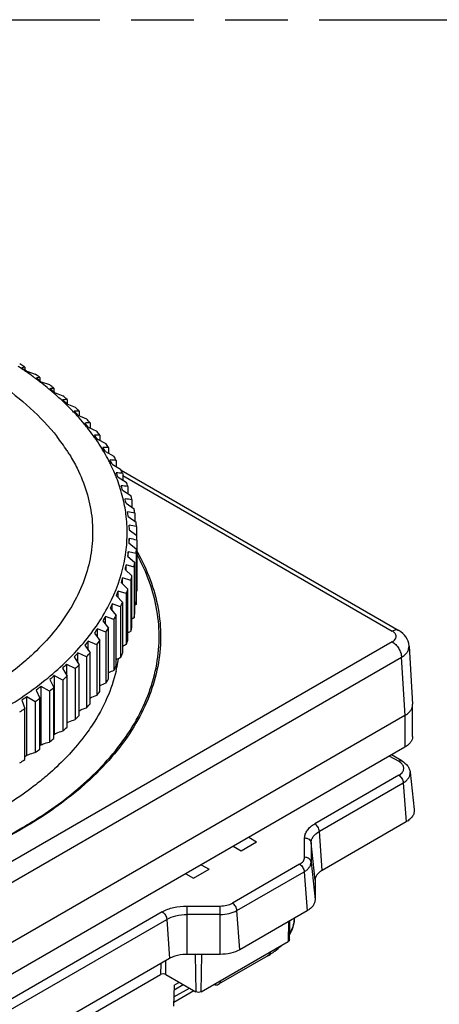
# Model space of a CAD drawing. Header units: millimetres. Extents: x 0 to 210, y 0 to 297.
# Tile 13 of 24: x 87 to 100, y 227 to 258. Entities that reach past the tile are written whole.
import ezdxf

# ---------------------------------------------------------------- set-up
doc = ezdxf.new("R2010")
doc.units = ezdxf.units.MM
doc.header["$LTSCALE"] = 19.36
doc.linetypes.add('PHANTOM', pattern=[0.8, 0.45, -0.05, 0.1, -0.05, 0.1, -0.05])
doc.layers.get('0').update_dxf_attribs({"linetype": 'CONTINUOUS'})
doc.layers.add('DEFAULT_3', color=7, linetype='PHANTOM')

msp = doc.modelspace()

# ---------------------------------------------------------------- linework, layer by layer
at = {"color": 7, "linetype": 'CONTINUOUS'}
for p, q in [((87.503, 246.95), (87.503, 246.861)), ((87.56, 246.822), (87.816, 246.739)), ((87.967, 246.631), (87.967, 246.528)), ((88.001, 246.502), (88.26, 246.411)), ((88.401, 246.299), (88.401, 246.179)), ((88.395, 246.149), (88.391, 246.153)), ((88.413, 246.169), (88.673, 246.07)), ((88.794, 245.823), (89.056, 245.717)), ((88.804, 245.953), (88.804, 245.819)), ((89.143, 245.467), (89.406, 245.352)), ((89.176, 245.596), (89.176, 245.453)), ((89.459, 245.1), (89.722, 244.978)), ((89.515, 245.229), (89.515, 245.075)), ((89.82, 244.851), (89.82, 244.686)), ((89.742, 244.725), (90.004, 244.595)), ((90.09, 244.465), (90.09, 244.289)), ((89.953, 244.321), (89.947, 244.331)), ((89.99, 244.341), (90.25, 244.203)), ((90.204, 243.951), (90.461, 243.805)), ((90.325, 244.071), (90.325, 243.882)), ((90.381, 243.555), (90.636, 243.401)), ((90.479, 243.768), (99.053, 238.817)), ((90.524, 243.671), (90.524, 243.469)), ((90.686, 243.265), (90.686, 243.048)), ((90.522, 243.153), (90.774, 242.992)), ((90.627, 242.748), (90.874, 242.579)), ((90.811, 242.855), (90.811, 242.622)), ((90.695, 242.341), (90.937, 242.164)), ((90.899, 242.441), (90.899, 242.192)), ((90.719, 242.07), (90.726, 241.932)), ((90.949, 242.026), (90.949, 241.758)), ((90.726, 241.932), (90.962, 241.748)), ((90.726, 241.661), (90.719, 241.522)), ((90.719, 241.522), (90.949, 241.332)), ((90.726, 241.517), (90.726, 241.661)), ((90.962, 241.609), (90.962, 240.038)), ((90.676, 241.114), (90.899, 240.916)), ((90.695, 241.097), (90.695, 241.252)), ((90.937, 241.193), (90.695, 241.252)), ((90.937, 241.193), (90.937, 239.622)), ((90.949, 239.76), (90.949, 241.332)), ((90.627, 240.677), (90.627, 240.844)), ((90.874, 240.778), (90.627, 240.844)), ((90.899, 239.345), (90.899, 240.916)), ((90.596, 240.707), (90.811, 240.503)), ((90.811, 238.932), (90.811, 240.503)), ((90.874, 240.778), (90.874, 239.207)), ((90.479, 240.303), (90.686, 240.093)), ((90.522, 240.259), (90.522, 240.44)), ((90.774, 240.366), (90.522, 240.44)), ((90.774, 240.366), (90.774, 238.794)), ((90.325, 239.904), (90.524, 239.687)), ((90.381, 239.842), (90.381, 240.038)), ((90.636, 239.957), (90.381, 240.038)), ((90.636, 239.957), (90.636, 238.386)), ((90.686, 238.521), (90.686, 240.093)), ((90.204, 239.429), (90.204, 239.642)), ((90.461, 239.553), (90.204, 239.642)), ((90.524, 238.116), (90.524, 239.687)), ((90.135, 239.509), (90.325, 239.286)), ((90.325, 237.715), (90.325, 239.286)), ((90.461, 239.553), (90.461, 237.981)), ((89.91, 239.121), (90.09, 238.893)), ((89.99, 239.019), (89.99, 239.251)), ((90.25, 239.154), (89.99, 239.251)), ((90.25, 239.154), (90.25, 237.583)), ((89.65, 238.74), (89.82, 238.506)), ((89.742, 238.613), (89.742, 238.868)), ((90.004, 238.763), (89.742, 238.868)), ((90.004, 238.763), (90.004, 237.192)), ((90.09, 237.321), (90.09, 238.893)), ((89.459, 238.212), (89.459, 238.492)), ((89.722, 238.38), (89.459, 238.492)), ((89.722, 238.38), (89.722, 236.808)), ((89.82, 236.935), (89.82, 238.506)), ((89.143, 237.816), (89.143, 238.126)), ((89.406, 238.005), (89.143, 238.126)), ((89.356, 238.367), (89.515, 238.129)), ((89.515, 236.558), (89.515, 238.129)), ((99.37, 238.34), (99.478, 236.539)), ((88.794, 237.423), (88.794, 237.77)), ((89.056, 237.641), (88.794, 237.77)), ((89.029, 238.004), (89.176, 237.761)), ((89.176, 236.19), (89.176, 237.761)), ((89.406, 238.005), (89.406, 236.434)), ((88.669, 237.651), (88.805, 237.404)), ((89.056, 237.641), (89.056, 236.07)), ((88.277, 237.31), (88.401, 237.059)), ((88.413, 235.621), (88.413, 237.424)), ((88.674, 237.288), (88.413, 237.424)), ((88.674, 237.288), (88.674, 235.716)), ((88.805, 235.833), (88.805, 237.404)), ((87.855, 236.981), (87.967, 236.726)), ((88.001, 235.288), (88.001, 237.091)), ((88.26, 236.946), (88.001, 237.091)), ((88.26, 236.946), (88.26, 235.375)), ((88.401, 235.488), (88.401, 237.059)), ((87.404, 236.665), (87.503, 236.407)), ((87.56, 234.967), (87.56, 236.771)), ((87.816, 236.618), (87.56, 236.771)), ((87.816, 236.618), (87.816, 235.047)), ((87.967, 235.155), (87.967, 236.726)), ((87.503, 234.836), (87.503, 236.407)), ((99.479, 236.523), (99.478, 236.539)), ((99.479, 235.543), (99.479, 236.523)), ((99.244, 236.197), (74.071, 221.663)), ((88.401, 235.611), (88.413, 235.621)), ((99.244, 235.217), (74.071, 220.683)), ((99.152, 234.79), (98.828, 234.977)), ((99.405, 234.441), (99.529, 233.288)), ((99.281, 232.909), (96.687, 231.412)), ((94.181, 232.016), (94.662, 232.294)), ((94.422, 232.433), (94.662, 232.294)), ((93.941, 232.155), (94.181, 232.016)), ((93.961, 232.144), (93.96, 232.166)), ((92.711, 231.167), (93.191, 231.445)), ((92.951, 231.583), (93.191, 231.445)), ((92.47, 231.306), (92.711, 231.167)), ((92.49, 231.294), (92.489, 231.317)), ((96.468, 231.107), (96.468, 230.509)), ((96.219, 230.162), (94.141, 228.962)), ((95.673, 229.264), (95.686, 229.854)), ((92.951, 227.664), (95.638, 229.216)), ((91.975, 228.692), (81.414, 222.594)), ((93.539, 228.818), (92.504, 228.818)), ((95.011, 228.775), (93.483, 227.893)), ((81.195, 222.134), (91.692, 228.195)), ((91.862, 228.195), (92.781, 227.664)), ((92.115, 227.869), (92.095, 227.216)), ((92.104, 227.502), (92.583, 227.779)), ((92.111, 227.725), (92.393, 227.888)), ((92.115, 227.869), (92.255, 227.95)), ((92.255, 227.95), (92.256, 227.967)), ((92.725, 227.697), (92.099, 227.336))]:
    msp.add_line(p, q, dxfattribs=at)
at = {"color": 9, "linetype": 'CONTINUOUS'}
for p, q in [((90.524, 243.607), (98.853, 238.798)), ((98.853, 238.471), (73.788, 224)), ((99.37, 238.34), (99.37, 238.34)), ((74.071, 223.522), (99.136, 237.993)), ((99.245, 236.197), (99.136, 237.993)), ((99.244, 236.197), (99.244, 235.217)), ((98.77, 234.943), (99.052, 234.78)), ((99.052, 234.348), (96.459, 232.85)), ((96.6, 232.62), (99.193, 234.117)), ((99.193, 234.117), (99.281, 232.909)), ((96.687, 231.412), (96.6, 232.62)), ((96.145, 231.816), (96.145, 232.413)), ((96.468, 231.107), (96.344, 232.264)), ((96.344, 232.264), (96.344, 231.667)), ((95.99, 231.6), (93.913, 230.4)), ((96.344, 231.667), (96.468, 230.509)), ((94.053, 230.17), (96.131, 231.37)), ((96.131, 231.37), (96.219, 230.162)), ((92.504, 230.311), (93.539, 230.311)), ((92.504, 230.311), (92.504, 228.818)), ((93.539, 228.818), (93.539, 230.311)), ((94.141, 228.962), (94.053, 230.17)), ((91.747, 230.13), (81.185, 224.032)), ((81.326, 223.802), (91.888, 229.899)), ((91.888, 229.899), (91.975, 228.692)), ((93.539, 230.047), (92.504, 230.047)), ((95.647, 229.832), (95.638, 229.216)), ((92.764, 228.818), (92.781, 227.664)), ((92.951, 227.664), (92.969, 228.818)), ((91.698, 228.531), (91.692, 228.195)), ((91.862, 228.195), (91.856, 228.622))]:
    msp.add_line(p, q, dxfattribs=at)
at = {"color": 7, "linetype": 'CONTINUOUS'}
for centre, radius, start, end in [((81.023, 237.399), 11.447, 56.1858, 56.778), ((80.938, 236.888), 12.014, 57.028, 57.7884), ((81.112, 237.533), 11.286, 55.8359, 56.1852), ((92.118, 226.535), 20.931, 102.7363, 103.0146), ((76.237, 230.24), 20.079, 55.6739, 56.2107), ((81.027, 237.026), 11.85, 56.8732, 57.0266), ((81.205, 237.669), 11.122, 55.2138, 55.8366), ((81.394, 237.94), 10.792, 53.8574, 55.2175), ((81.58, 238.196), 10.475, 53.2827, 53.8535), ((81.479, 237.691), 11.046, 54.1914, 54.9955), ((81.658, 238.3), 10.345, 53.0438, 53.282), ((92.334, 221.244), 25.76, 99.7606, 100.0128), ((76.107, 230.846), 19.661, 52.7758, 53.3086), ((81.571, 237.819), 10.889, 54.0275, 54.1898), ((81.695, 238.35), 10.282, 52.8763, 53.0437), ((81.763, 238.44), 10.169, 52.2605, 52.8771), ((81.947, 238.676), 9.871, 50.7598, 52.2649), ((82.125, 238.895), 9.588, 50.1969, 50.7552), ((82.016, 238.408), 10.15, 51.3582, 52.0388), ((92.296, 215.449), 31.095, 97.1951, 97.4255), ((75.902, 231.413), 19.345, 49.7058, 50.2316), ((82.109, 238.524), 10.002, 51.0137, 51.3574), ((82.217, 239.006), 9.444, 49.6775, 50.1968), ((82.304, 239.108), 9.31, 49.1719, 49.6774), ((82.565, 239.406), 8.914, 46.9367, 49.1529), ((82.602, 239.108), 9.238, 47.8187, 48.9058), ((82.81, 239.669), 8.555, 45.7876, 46.934), ((91.975, 209.195), 36.894, 94.9292, 95.1411), ((75.589, 231.933), 19.166, 46.4493, 46.9643), ((83.107, 239.971), 8.131, 43.4748, 45.8017), ((83.149, 239.69), 8.439, 44.4233, 45.578), ((83.335, 240.188), 7.816, 42.2455, 43.4721), ((91.348, 202.535), 43.116, 92.8869, 93.0832), ((75.123, 232.396), 19.168, 42.9924, 43.492), ((83.616, 240.44), 7.439, 39.8129, 42.2603), ((83.84, 240.627), 7.147, 38.4994, 39.8102), ((90.395, 195.521), 49.716, 91.0144, 91.1973), ((74.438, 232.796), 19.418, 39.323, 39.8017), ((83.681, 240.19), 7.709, 40.8166, 42.0431), ((84.115, 240.844), 6.797, 35.8982, 38.5153), ((83.673, 241.025), 6.126, 33.1718, 38.041), ((84.264, 240.952), 6.613, 35.6583, 35.8918), ((84.339, 241.006), 6.52, 34.5322, 35.6604), ((73.437, 233.123), 20.012, 35.4323, 35.8834), ((89.101, 188.21), 56.646, 89.2728, 89.4441), ((84.186, 240.608), 7.053, 36.9879, 38.2893), ((84.567, 241.161), 6.245, 31.7603, 34.5489), ((71.962, 233.373), 21.103, 31.3156, 31.7316), ((87.452, 180.659), 63.86, 87.63269, 87.79401), ((84.657, 240.946), 6.473, 32.9305, 34.3086), ((84.747, 241.273), 6.032, 30.4568, 31.7566), ((84.975, 241.405), 5.769, 27.4151, 30.3704), ((85.085, 241.209), 5.97, 28.6434, 30.0977), ((85.147, 241.494), 5.575, 25.8858, 27.4119), ((69.747, 233.539), 22.954, 26.9747, 27.3475), ((85.44, 172.929), 71.31, 86.07198, 86.22453), ((85.305, 241.571), 5.399, 22.8743, 25.8883), ((85.478, 241.645), 5.212, 21.2554, 22.8607), ((66.291, 233.616), 26.06, 22.4192, 22.74), ((83.058, 165.079), 78.946, 84.57326, 84.71809), ((85.461, 241.403), 5.547, 24.1331, 25.6604), ((85.618, 241.699), 5.062, 18.1396, 21.2619), ((85.748, 241.742), 4.925, 16.4603, 18.1321), ((60.529, 233.6), 31.478, 17.6679, 17.9283), ((80.302, 157.17), 86.719, 83.12272, 83.26072), ((85.78, 241.536), 5.202, 19.4152, 21.0093), ((85.87, 241.777), 4.798, 12.8568, 16.4675), ((86.034, 241.618), 4.935, 14.5156, 16.1667), ((85.968, 241.801), 4.697, 11.5165, 12.8471), ((86.034, 241.814), 4.63, 8.1292, 11.5205), ((77.173, 149.261), 94.582, 81.70917, 81.84109), ((49.698, 233.487), 41.964, 12.7498, 12.9422), ((86.093, 241.822), 4.57, 6.4704, 8.1244), ((86.149, 241.829), 4.514, 358.3083, 6.4737), ((73.672, 141.412), 102.487, 80.32334, 80.44984), ((23.687, 233.276), 67.618, 7.7039, 7.82203), ((86.219, 241.66), 4.745, 9.4706, 11.1655), ((69.806, 133.68), 110.389, 78.95747, 79.07909), ((86.331, 241.676), 4.632, 4.3259, 6.0484), ((86.369, 241.679), 4.594, 359.1344, 0.8664), ((86.109, 241.833), 4.553, 350.5171, 358.2689), ((65.581, 126.12), 118.245, 77.6049, 77.72212), ((157.691, 232.049), 67.625, 172.17879, 172.29691), ((86.331, 241.681), 4.632, 353.9524, 355.6749), ((131.527, 231.446), 41.966, 167.0586, 167.251), ((86.219, 241.697), 4.745, 348.8353, 350.5302), ((86.034, 241.74), 4.935, 343.8341, 345.4852), ((120.473, 230.75), 31.48, 162.0724, 162.3329), ((114.416, 229.965), 26.06, 157.2607, 157.5816), ((85.78, 241.822), 5.202, 338.9914, 340.5856), ((91.936, 238.528), 1.797, 122.838, 123.3196), ((110.593, 229.097), 22.954, 152.6533, 153.026), ((85.461, 241.955), 5.547, 334.3403, 335.8676), ((91.863, 238.08), 1.798, 120.9858, 122.4), ((86.331, 240.11), 4.632, 353.9524, 355.6749), ((85.085, 242.148), 5.97, 329.903, 331.3573), ((86.219, 240.126), 4.745, 348.8353, 350.5302), ((107.939, 228.153), 21.103, 148.269, 148.6851), ((91.749, 237.64), 1.795, 119.1888, 121.5147), ((105.956, 227.138), 20.012, 144.1173, 144.5683), ((84.657, 242.411), 6.472, 325.6921, 327.0702), ((91.597, 237.21), 1.786, 117.4415, 120.6593), ((86.034, 240.168), 4.935, 343.8341, 345.4852), ((104.378, 226.063), 19.418, 140.1989, 140.6776), ((84.186, 242.749), 7.052, 321.7113, 323.0127), ((91.403, 236.795), 1.766, 115.7335, 119.8559), ((85.78, 240.251), 5.202, 338.9914, 340.5856), ((103.049, 224.934), 19.168, 136.5085, 137.0082), ((83.681, 243.168), 7.709, 317.9575, 319.184), ((85.461, 240.383), 5.547, 334.3403, 335.8676), ((101.874, 223.761), 19.166, 133.0362, 133.5512), ((83.149, 243.668), 8.438, 314.4225, 315.5772), ((91.169, 236.397), 1.735, 114.0575, 119.1055), ((85.888, 238.629), 4.558, 348.3609, 351.3829), ((90.897, 236.016), 1.696, 112.4106, 118.4239), ((85.085, 240.577), 5.97, 329.903, 331.3573), ((85.81, 238.645), 4.637, 346.5666, 348.3632), ((100.788, 222.555), 19.345, 129.7689, 130.2947), ((82.602, 244.249), 9.238, 311.0947, 312.1818), ((90.589, 235.649), 1.65, 110.7881, 117.8089), ((84.657, 240.84), 6.472, 325.6921, 327.0702), ((99.749, 221.325), 19.661, 126.6919, 127.2247), ((82.047, 244.91), 10.1, 307.9603, 308.9846), ((84.186, 241.178), 7.052, 321.7113, 323.0127), ((98.727, 220.083), 20.079, 123.7897, 124.3266), ((81.494, 245.644), 11.019, 305.0042, 305.9708), ((83.681, 241.596), 7.709, 317.9575, 319.184), ((90.249, 235.294), 1.604, 109.2009, 117.2622), ((80.953, 246.446), 11.987, 302.2114, 303.1252), ((83.149, 242.096), 8.438, 314.4225, 315.5772), ((82.602, 242.678), 9.238, 311.0947, 312.1818), ((82.047, 243.339), 10.1, 307.9603, 308.9846), ((81.494, 244.073), 11.019, 305.0042, 305.9708), ((78.293, 248.037), 16.025, 307.1337, 307.2881), ((80.953, 244.874), 11.987, 302.2114, 303.1252), ((78.355, 248.416), 16.297, 304.1494, 304.3908), ((93.868, 230.757), 2.287, 299.9675, 304.0589)]:
    msp.add_arc(centre, radius, start, end, dxfattribs=at)
at = {"color": 9, "linetype": 'CONTINUOUS'}
msp.add_arc((94.978, 229.981), 0.857, 349.8908, 357.1919, dxfattribs=at)
at = {"color": 7, "linetype": 'CONTINUOUS'}
for points, knots in [([(85.961, 246.92), (86.219, 246.771), (87.154, 246.182), (88, 245.436), (88.498, 244.8)], [0, 0, 0, 0, 0.269731, 1, 1, 1, 1]), ([(88.801, 244.377), (88.83, 244.332), (88.943, 244.154), (89.045, 243.97), (89.115, 243.829)], [0, 0, 0, 0, 0.253867, 1, 1, 1, 1]), ([(89.115, 243.829), (89.232, 243.593), (89.427, 243.111), (89.589, 242.356), (89.612, 241.594), (89.495, 240.836), (89.24, 240.09), (88.708, 239.099), (88.131, 238.441), (87.697, 238.041)], [0, 0, 0, 0, 0.122839, 0.241612, 0.358697, 0.476649, 0.59793, 0.724671, 1, 1, 1, 1]), ([(86.714, 236.326), (87.237, 236.628), (88.197, 237.276), (89.386, 238.433), (90.221, 239.703), (90.525, 240.628), (90.601, 241.083)], [0, 0, 0, 0, 0.286154, 0.545809, 0.781551, 1, 1, 1, 1]), ([(99.37, 238.34), (99.364, 238.438), (99.294, 238.634), (99.139, 238.768), (99.053, 238.817)], [0, 0, 0, 0, 0.499698, 1, 1, 1, 1]), ([(87.697, 238.041), (87.643, 237.992), (87.421, 237.792), (87.187, 237.605), (87.007, 237.47)], [0, 0, 0, 0, 0.244857, 1, 1, 1, 1]), ([(90.32, 237.568), (90.252, 237.283), (90.057, 236.711), (89.766, 236.182), (89.599, 235.924)], [0, 0, 0, 0, 0.488292, 1, 1, 1, 1]), ([(89.176, 236.34), (89.194, 236.349), (89.269, 236.385), (89.346, 236.415), (89.406, 236.434)], [0, 0, 0, 0, 0.247465, 1, 1, 1, 1]), ([(99.245, 236.197), (99.28, 236.217), (99.343, 236.261), (99.419, 236.341), (99.468, 236.429), (99.479, 236.493), (99.479, 236.523)], [0, 0, 0, 0, 0.289686, 0.549105, 0.782225, 1, 1, 1, 1]), ([(88.804, 235.972), (88.824, 235.982), (88.906, 236.02), (88.991, 236.051), (89.056, 236.07)], [0, 0, 0, 0, 0.246801, 1, 1, 1, 1]), ([(88.413, 235.621), (88.434, 235.631), (88.518, 235.669), (88.606, 235.699), (88.674, 235.716)], [0, 0, 0, 0, 0.246288, 1, 1, 1, 1]), ([(89.599, 235.924), (89.55, 235.848), (89.341, 235.542), (89.107, 235.255), (88.918, 235.048)], [0, 0, 0, 0, 0.243618, 1, 1, 1, 1]), ([(88.001, 235.288), (88.022, 235.297), (88.105, 235.333), (88.193, 235.36), (88.26, 235.375)], [0, 0, 0, 0, 0.245965, 1, 1, 1, 1]), ([(99.479, 235.543), (99.479, 235.513), (99.467, 235.449), (99.419, 235.361), (99.343, 235.281), (99.279, 235.237), (99.244, 235.217)], [0, 0, 0, 0, 0.217782, 0.450909, 0.710295, 1, 1, 1, 1]), ([(87.56, 234.967), (87.58, 234.976), (87.663, 235.009), (87.75, 235.034), (87.816, 235.047)], [0, 0, 0, 0, 0.245645, 1, 1, 1, 1]), ([(88.918, 235.048), (88.864, 234.989), (88.64, 234.75), (88.401, 234.526), (88.214, 234.364)], [0, 0, 0, 0, 0.244465, 1, 1, 1, 1]), ([(99.152, 234.79), (99.217, 234.752), (99.307, 234.678), (99.383, 234.549), (99.401, 234.477), (99.405, 234.441)], [0, 0, 0, 0, 0.507254, 0.75375, 1, 1, 1, 1]), ([(88.214, 234.364), (88.092, 234.258), (87.57, 233.83), (87.004, 233.456), (86.56, 233.2)], [0, 0, 0, 0, 0.240105, 1, 1, 1, 1]), ([(99.529, 233.288), (99.532, 233.253), (99.527, 233.18), (99.478, 233.076), (99.393, 232.983), (99.321, 232.932), (99.281, 232.909)], [0, 0, 0, 0, 0.218397, 0.449866, 0.708466, 1, 1, 1, 1]), ([(96.687, 231.412), (96.654, 231.393), (96.595, 231.352), (96.524, 231.277), (96.479, 231.194), (96.468, 231.135), (96.468, 231.107)], [0, 0, 0, 0, 0.289706, 0.549059, 0.782284, 1, 1, 1, 1]), ([(96.468, 230.509), (96.468, 230.477), (96.456, 230.409), (96.405, 230.315), (96.324, 230.23), (96.256, 230.183), (96.219, 230.162)], [0, 0, 0, 0, 0.217716, 0.450941, 0.710294, 1, 1, 1, 1]), ([(95.679, 229.415), (95.724, 229.496), (95.798, 229.665), (95.829, 229.848), (95.833, 229.939)], [0, 0, 0, 0, 0.502525, 1, 1, 1, 1]), ([(95.673, 229.264), (95.673, 229.255), (95.665, 229.234), (95.648, 229.221), (95.638, 229.216)], [0, 0, 0, 0, 0.449612, 1, 1, 1, 1]), ([(94.141, 228.962), (94.056, 228.913), (93.857, 228.841), (93.648, 228.818), (93.539, 228.818)], [0, 0, 0, 0, 0.474434, 1, 1, 1, 1]), ([(95.149, 228.862), (95.175, 228.879), (95.274, 228.95), (95.368, 229.029), (95.432, 229.094)], [0, 0, 0, 0, 0.255428, 1, 1, 1, 1]), ([(92.05, 228.729), (92.043, 228.726), (92.018, 228.715), (91.993, 228.702), (91.975, 228.692)], [0, 0, 0, 0, 0.256041, 1, 1, 1, 1]), ([(92.504, 228.818), (92.464, 228.818), (92.309, 228.811), (92.154, 228.775), (92.05, 228.729)], [0, 0, 0, 0, 0.261669, 1, 1, 1, 1]), ([(91.862, 228.195), (91.837, 228.21), (91.777, 228.221), (91.718, 228.21), (91.692, 228.195)], [0, 0, 0, 0, 0.500001, 1, 1, 1, 1]), ([(93.339, 227.887), (93.364, 227.879), (93.414, 227.869), (93.463, 227.882), (93.483, 227.894)], [0, 0, 0, 0, 0.533589, 1, 1, 1, 1]), ([(93.483, 227.894), (93.503, 227.905), (93.54, 227.942), (93.556, 227.99), (93.561, 228.016)], [0, 0, 0, 0, 0.466113, 1, 1, 1, 1]), ([(92.951, 227.664), (92.926, 227.65), (92.866, 227.638), (92.807, 227.65), (92.781, 227.664)], [0, 0, 0, 0, 0.499999, 1, 1, 1, 1])]:
    msp.add_open_spline(points, degree=3, knots=knots, dxfattribs=at)
at = {"color": 9, "linetype": 'CONTINUOUS'}
for points, knots in [([(89.603, 234.347), (90.095, 234.823), (90.742, 235.606), (91.318, 236.778), (91.579, 237.658), (91.677, 238.551), (91.608, 239.445), (91.376, 240.328), (91.12, 240.889), (90.969, 241.163)], [0, 0, 0, 0, 0.272848, 0.398666, 0.519425, 0.637395, 0.755133, 0.875223, 1, 1, 1, 1]), ([(90.966, 241.257), (91.124, 240.979), (91.394, 240.41), (91.644, 239.512), (91.723, 238.603), (91.632, 237.693), (91.371, 236.797), (90.945, 235.924), (90.36, 235.086), (89.885, 234.572), (89.626, 234.323)], [0, 0, 0, 0, 0.125135, 0.245343, 0.362998, 0.480747, 0.601227, 0.726783, 0.859278, 1, 1, 1, 1]), ([(99.053, 238.817), (99.026, 238.833), (98.953, 238.844), (98.886, 238.817), (98.853, 238.798)], [0, 0, 0, 0, 0.449118, 1, 1, 1, 1]), ([(98.853, 238.471), (98.886, 238.49), (98.943, 238.534), (98.983, 238.634), (98.943, 238.735), (98.886, 238.779), (98.853, 238.798)], [0, 0, 0, 0, 0.275429, 0.499999, 0.72457, 1, 1, 1, 1]), ([(98.853, 238.471), (98.893, 238.449), (98.967, 238.386), (99.055, 238.269), (99.116, 238.135), (99.135, 238.039), (99.136, 237.993)], [0, 0, 0, 0, 0.236211, 0.497762, 0.760555, 1, 1, 1, 1]), ([(99.136, 237.993), (99.173, 238.015), (99.239, 238.062), (99.316, 238.147), (99.363, 238.241), (99.371, 238.308), (99.37, 238.34)], [0, 0, 0, 0, 0.291258, 0.55083, 0.783098, 1, 1, 1, 1]), ([(99.152, 234.79), (99.139, 234.797), (99.102, 234.803), (99.069, 234.789), (99.052, 234.78)], [0, 0, 0, 0, 0.449195, 1, 1, 1, 1]), ([(99.136, 234.716), (99.131, 234.722), (99.105, 234.746), (99.075, 234.766), (99.052, 234.78)], [0, 0, 0, 0, 0.236929, 1, 1, 1, 1]), ([(99.052, 234.348), (99.089, 234.369), (99.154, 234.417), (99.212, 234.518), (99.205, 234.63), (99.163, 234.69), (99.136, 234.716)], [0, 0, 0, 0, 0.288299, 0.528801, 0.751528, 1, 1, 1, 1]), ([(99.193, 234.117), (99.227, 234.137), (99.289, 234.18), (99.361, 234.26), (99.403, 234.348), (99.408, 234.411), (99.405, 234.441)], [0, 0, 0, 0, 0.291538, 0.550132, 0.781596, 1, 1, 1, 1]), ([(87.412, 232.724), (87.62, 232.844), (88.396, 233.319), (89.121, 233.881), (89.603, 234.347)], [0, 0, 0, 0, 0.262899, 1, 1, 1, 1]), ([(89.626, 234.323), (89.471, 234.174), (88.796, 233.569), (88.043, 233.055), (87.445, 232.71)], [0, 0, 0, 0, 0.237576, 1, 1, 1, 1]), ([(99.052, 234.348), (99.092, 234.325), (99.156, 234.253), (99.19, 234.164), (99.193, 234.117)], [0, 0, 0, 0, 0.494615, 1, 1, 1, 1]), ([(87.445, 232.71), (86.742, 232.304), (85.206, 231.589), (82.704, 230.829), (79.996, 230.361), (77.183, 230.203), (74.369, 230.36), (71.661, 230.828), (69.159, 231.589), (67.623, 232.304), (66.921, 232.71)], [0, 0, 0, 0, 0.114156, 0.237325, 0.366975, 0.499999, 0.633024, 0.762674, 0.885843, 1, 1, 1, 1]), ([(66.953, 232.724), (67.653, 232.32), (69.184, 231.607), (71.678, 230.849), (74.378, 230.382), (77.183, 230.225), (79.987, 230.382), (82.687, 230.849), (85.181, 231.607), (86.712, 232.32), (87.412, 232.724)], [0, 0, 0, 0, 0.114157, 0.237326, 0.366976, 0.500001, 0.633025, 0.762675, 0.885844, 1, 1, 1, 1]), ([(96.145, 232.413), (96.145, 232.454), (96.16, 232.539), (96.225, 232.657), (96.326, 232.764), (96.412, 232.823), (96.459, 232.85)], [0, 0, 0, 0, 0.217772, 0.450951, 0.7102, 1, 1, 1, 1]), ([(96.344, 232.264), (96.344, 232.297), (96.357, 232.366), (96.409, 232.463), (96.492, 232.55), (96.561, 232.598), (96.6, 232.62)], [0, 0, 0, 0, 0.217716, 0.450939, 0.710293, 1, 1, 1, 1]), ([(96.6, 232.62), (96.596, 232.666), (96.562, 232.756), (96.498, 232.827), (96.459, 232.85)], [0, 0, 0, 0, 0.505385, 1, 1, 1, 1]), ([(96.145, 232.413), (96.192, 232.413), (96.265, 232.392), (96.327, 232.326), (96.342, 232.284), (96.344, 232.264)], [0, 0, 0, 0, 0.528027, 0.771675, 1, 1, 1, 1]), ([(95.99, 231.6), (96.034, 231.625), (96.109, 231.683), (96.145, 231.775), (96.145, 231.816)], [0, 0, 0, 0, 0.550756, 1, 1, 1, 1]), ([(96.344, 231.667), (96.342, 231.687), (96.327, 231.728), (96.265, 231.795), (96.192, 231.816), (96.145, 231.816)], [0, 0, 0, 0, 0.228325, 0.471973, 1, 1, 1, 1]), ([(95.99, 231.6), (96.03, 231.577), (96.094, 231.505), (96.128, 231.416), (96.131, 231.37)], [0, 0, 0, 0, 0.494615, 1, 1, 1, 1]), ([(96.131, 231.37), (96.163, 231.388), (96.221, 231.428), (96.29, 231.501), (96.334, 231.581), (96.344, 231.639), (96.344, 231.667)], [0, 0, 0, 0, 0.289707, 0.549061, 0.782284, 1, 1, 1, 1]), ([(91.747, 230.13), (91.854, 230.192), (92.104, 230.283), (92.367, 230.311), (92.504, 230.311)], [0, 0, 0, 0, 0.474437, 1, 1, 1, 1]), ([(93.539, 230.311), (93.607, 230.311), (93.736, 230.325), (93.859, 230.37), (93.913, 230.4)], [0, 0, 0, 0, 0.525566, 1, 1, 1, 1]), ([(93.539, 230.047), (93.632, 230.047), (93.81, 230.066), (93.98, 230.128), (94.053, 230.17)], [0, 0, 0, 0, 0.525568, 1, 1, 1, 1]), ([(94.053, 230.17), (94.05, 230.217), (94.016, 230.306), (93.952, 230.378), (93.913, 230.4)], [0, 0, 0, 0, 0.505385, 1, 1, 1, 1]), ([(91.747, 230.13), (91.786, 230.107), (91.85, 230.035), (91.884, 229.946), (91.888, 229.899)], [0, 0, 0, 0, 0.494615, 1, 1, 1, 1]), ([(91.888, 229.899), (91.975, 229.95), (92.179, 230.024), (92.392, 230.047), (92.504, 230.047)], [0, 0, 0, 0, 0.474433, 1, 1, 1, 1]), ([(95.821, 229.83), (95.816, 229.8), (95.787, 229.677), (95.732, 229.56), (95.681, 229.479)], [0, 0, 0, 0, 0.242156, 1, 1, 1, 1]), ([(95.088, 228.898), (95.083, 228.872), (95.067, 228.824), (95.031, 228.787), (95.011, 228.775)], [0, 0, 0, 0, 0.533896, 1, 1, 1, 1])]:
    msp.add_open_spline(points, degree=3, knots=knots, dxfattribs=at)
at = {"layer": 'DEFAULT_3', "color": 7, "linetype": 'PHANTOM', "true_color": 0x80ff80}
msp.add_line((50.129, 257.68), (150.129, 257.68), dxfattribs=at)

doc.saveas('drawing.dxf')
